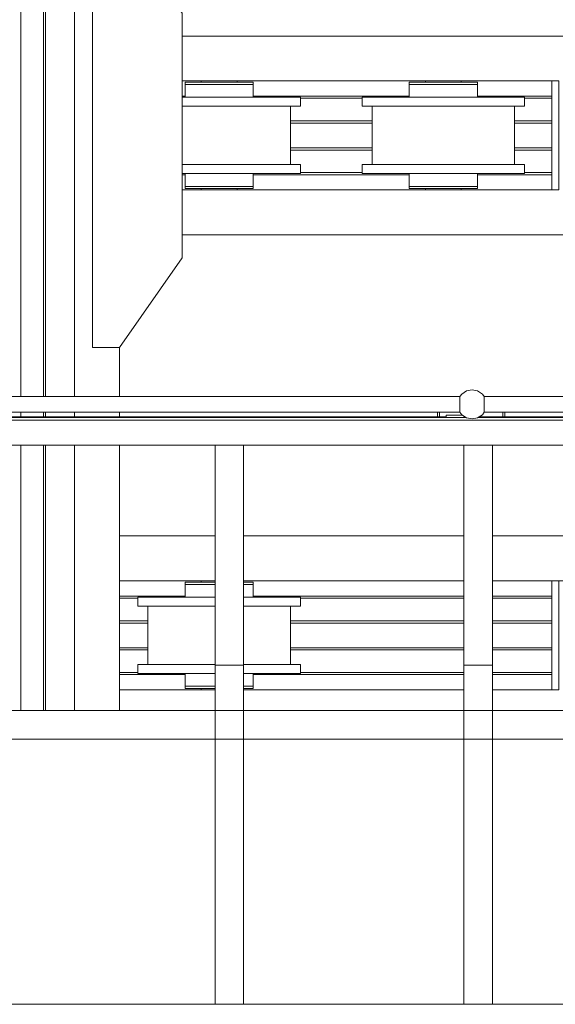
# Model space of a CAD drawing. Header units: millimetres. Extents: x 53746 to 116821, y -810352 to -765802.
# Tile 43 of 256: x 69369 to 70564, y -790886 to -788691. Entities that reach past the tile are written whole.
import ezdxf

# ---------------------------------------------------------------- set-up
doc = ezdxf.new("R2010")
doc.units = ezdxf.units.MM
doc.header["$MEASUREMENT"] = 0
for name, color, linetype, lineweight in [('Main Cradle', 7, 'Continuous', 0), ('Main Cradle Rails', 7, 'Continuous', 0), ('Main Cradle Tower Platform', 7, 'Continuous', 0)]:
    doc.layers.add(name, color=color, linetype=linetype, lineweight=lineweight)

# ---------------------------------------------------------------- blocks, each defined once
blk = doc.blocks.new('*U57')
at = {"layer": 'Main Cradle', "color": 7, "linetype": 'Continuous', "lineweight": 0}
for p, q in [((-15911.6, 59.1), (-15911.6, -1454.3)), ((-15861.3, 59.1), (-15861.3, -1454.3)), ((-15856.6, 59.1), (-15856.6, -1454.3)), ((-15791.7, 59.1), (-15791.7, -1454.3)), ((-15551.7, -650.8), (-13886.5, -650.8)), ((-15551.7, -750.8), (-14727.1, -750.8)), ((-15509.1, -753.8), (-15509.1, -750.8)), ((-15429.1, -750.8), (-15429.1, -753.8)), ((-15415.3, -753.8), (-15398.7, -753.8)), ((-15398.7, -753.8), (-15392.9, -753.8)), ((-15009.1, -753.8), (-15009.1, -750.8)), ((-14929.1, -750.8), (-14929.1, -753.8)), ((-14915.3, -753.8), (-14898.7, -753.8)), ((-14898.7, -753.8), (-14892.9, -753.8)), ((-15399.8, -787.3), (-15469.1, -787.3)), ((-14969.1, -787.3), (-15038.5, -787.3)), ((-14899.8, -787.3), (-14969.1, -787.3)), ((-15310.1, -807.3), (-15310.1, -937.3)), ((-15287.9, -807.3), (-15301.7, -807.3)), ((-15128.1, -937.3), (-15128.1, -807.3)), ((-14810.1, -807.3), (-14810.1, -937.3)), ((-14787.9, -807.3), (-14801.7, -807.3)), ((-15399.8, -937.3), (-15469.1, -937.3)), ((-14899.8, -937.3), (-14969.1, -937.3)), ((-15540.3, -957.3), (-15539.5, -957.3)), ((-15398.7, -957.3), (-15392.9, -957.3)), ((-15287.9, -957.3), (-15301.7, -957.3)), ((-14898.7, -957.3), (-14892.9, -957.3)), ((-14787.9, -957.3), (-14801.7, -957.3)), ((-15498.3, -985.8), (-15469.1, -985.8)), ((-15415.3, -985.8), (-15398.7, -985.8)), ((-15398.7, -985.8), (-15392.9, -985.8)), ((-14998.3, -985.8), (-14969.1, -985.8)), ((-14915.3, -985.8), (-14898.7, -985.8)), ((-14898.7, -985.8), (-14892.9, -985.8)), ((-15551.7, -993.8), (-14727.1, -993.8)), ((-15509.1, -993.8), (-15509.1, -990.8)), ((-15432.2, -990.8), (-15429.1, -990.8)), ((-15429.1, -990.8), (-15429.1, -993.8)), ((-15009.1, -993.8), (-15009.1, -990.8)), ((-14932.2, -990.8), (-14929.1, -990.8)), ((-14929.1, -990.8), (-14929.1, -993.8)), ((-15551.7, -1093.8), (-13886.5, -1093.8)), ((-15691.7, -1454.3), (-15691.7, -1344.8)), ((-15911.6, -1489.3), (-15911.6, -1499.3)), ((-15861.3, -1489.3), (-15861.3, -1499.3)), ((-15856.6, -1489.3), (-15856.6, -1499.3)), ((-15791.7, -1489.3), (-15791.7, -1499.3)), ((-15691.7, -1499.3), (-15691.7, -1489.3)), ((-15911.6, -1562.8), (-15911.6, -2154.1)), ((-15861.3, -1562.8), (-15861.3, -2154.1)), ((-15856.6, -1562.8), (-15856.6, -2154.1)), ((-15791.7, -1562.8), (-15791.7, -2154.1)), ((-15691.7, -2154.1), (-15691.7, -1562.8)), ((-15691.7, -1765), (-15478.1, -1765)), ((-15414.6, -1765), (-14923.1, -1765)), ((-14859.6, -1765), (-14368.1, -1765)), ((-15691.7, -1865), (-15478.1, -1865)), ((-15509.1, -1868), (-15509.1, -1865)), ((-15414.6, -1865), (-14923.1, -1865)), ((-14859.6, -1865), (-14368.1, -1865)), ((-15414.6, -1868), (-15398.7, -1868)), ((-15398.7, -1868), (-15392.9, -1868)), ((-15478.1, -1901.5), (-15538.5, -1901.5)), ((-15399.8, -1901.5), (-15414.6, -1901.5)), ((-15628.1, -2051.5), (-15628.1, -1921.5)), ((-15478.1, -1921.5), (-15530, -1921.5)), ((-15408.3, -1921.5), (-15414.6, -1921.5)), ((-15310.1, -1921.5), (-15310.1, -2051.5)), ((-15287.9, -1921.5), (-15301.7, -1921.5)), ((-15399.8, -2051.5), (-15414.6, -2051.5)), ((-15398.7, -2071.5), (-15392.9, -2071.5)), ((-15287.9, -2071.5), (-15301.7, -2071.5)), ((-15509.1, -2108), (-15509.1, -2105)), ((-15498.3, -2100), (-15478.1, -2100)), ((-15414.6, -2100), (-15398.7, -2100)), ((-15398.7, -2100), (-15392.9, -2100)), ((-15691.7, -2108), (-15478.1, -2108)), ((-15414.6, -2108), (-14923.1, -2108)), ((-14859.6, -2108), (-14727.1, -2108))]:
    blk.add_line(p, q, dxfattribs=at)
at = {"layer": 'Main Cradle', "color": 7, "linetype": 'Continuous', "lineweight": 0, "flags": 128}
for points in [[(-15691.7, -1344.8), (-15551.7, -1144.8), (-15551.7, -599.8), (-15691.7, -399.8), (-15751.7, -399.8), (-15751.7, -1344.8), (-15691.7, -1344.8)], [(-15545.3, -753.8), (-15545.3, -753.8), (-15545.3, -758.8), (-15545.3, -758.8)], [(-15545.3, -753.8), (-15539.5, -753.8), (-15523, -753.8), (-15498.3, -753.8), (-15469.1, -753.8), (-15440, -753.8), (-15415.3, -753.8)], [(-15545.3, -758.8), (-15545.3, -758.8), (-15545.3, -787.3)], [(-15545.3, -758.8), (-15539.5, -758.8), (-15523, -758.8), (-15498.3, -758.8), (-15469.1, -758.8), (-15469.1, -758.8)], [(-15539.5, -758.8), (-15539.5, -758.8), (-15523, -758.8)], [(-15469.1, -758.8), (-15469.1, -758.8), (-15440, -758.8)], [(-15440, -758.8), (-15440, -758.8), (-15415.3, -758.8), (-15398.7, -758.8), (-15392.9, -758.8), (-15392.9, -753.8)], [(-15392.9, -787.3), (-15392.9, -758.8), (-15392.9, -758.8)], [(-15045.3, -753.8), (-15045.3, -753.8), (-15045.3, -758.8), (-15045.3, -758.8)], [(-15045.3, -753.8), (-15039.5, -753.8), (-15023, -753.8), (-14998.3, -753.8), (-14969.1, -753.8), (-14940, -753.8), (-14915.3, -753.8)], [(-15045.3, -758.8), (-15045.3, -758.8), (-15045.3, -787.3)], [(-15045.3, -758.8), (-15039.5, -758.8), (-15023, -758.8), (-14998.3, -758.8), (-14969.1, -758.8), (-14969.1, -758.8)], [(-15039.5, -758.8), (-15039.5, -758.8), (-15023, -758.8)], [(-14969.1, -758.8), (-14969.1, -758.8), (-14940, -758.8)], [(-14940, -758.8), (-14940, -758.8), (-14915.3, -758.8), (-14898.7, -758.8), (-14892.9, -758.8), (-14892.9, -753.8)], [(-14892.9, -787.3), (-14892.9, -758.8), (-14892.9, -758.8)], [(-14727.1, -750.8), (-14711.1, -750.8), (-14711.1, -993.8), (-14727.1, -993.8), (-14727.1, -750.8)], [(-15469.1, -787.3), (-15538.5, -787.3), (-15551.7, -787.3)], [(-15287.9, -787.3), (-15301.7, -787.3), (-15341, -787.3), (-15399.8, -787.3)], [(-15287.9, -787.3), (-15287.9, -787.3), (-15287.9, -807.3)], [(-15030, -807.3), (-15038.5, -807.3), (-15097.3, -807.3), (-15136.6, -807.3), (-15150.3, -807.3), (-15150.3, -787.3), (-15150.3, -787.3)], [(-15038.5, -787.3), (-15038.5, -787.3), (-15097.3, -787.3), (-15136.6, -787.3), (-15150.3, -787.3)], [(-14787.9, -787.3), (-14801.7, -787.3), (-14841, -787.3), (-14899.8, -787.3)], [(-14787.9, -787.3), (-14787.9, -787.3), (-14787.9, -807.3)], [(-15408.3, -807.3), (-15469.1, -807.3), (-15538.5, -807.3), (-15551.7, -807.3)], [(-15301.7, -807.3), (-15341, -807.3), (-15399.8, -807.3), (-15408.3, -807.3)], [(-14908.3, -807.3), (-14969.1, -807.3), (-15030, -807.3)], [(-14801.7, -807.3), (-14841, -807.3), (-14899.8, -807.3), (-14908.3, -807.3)], [(-15469.1, -937.3), (-15538.5, -937.3), (-15551.7, -937.3)], [(-15287.9, -937.3), (-15301.7, -937.3), (-15341, -937.3), (-15399.8, -937.3)], [(-15287.9, -937.3), (-15287.9, -937.3), (-15287.9, -957.3)], [(-14801.7, -957.3), (-14841, -957.3), (-14899.8, -957.3), (-14969.1, -957.3), (-15038.5, -957.3), (-15097.3, -957.3), (-15136.6, -957.3), (-15150.3, -957.3), (-15150.3, -937.3), (-15150.3, -937.3)], [(-14969.1, -937.3), (-15038.5, -937.3), (-15097.3, -937.3), (-15136.6, -937.3), (-15150.3, -937.3)], [(-14787.9, -937.3), (-14801.7, -937.3), (-14841, -937.3), (-14899.8, -937.3)], [(-14787.9, -937.3), (-14787.9, -937.3), (-14787.9, -957.3)], [(-15301.7, -957.3), (-15341, -957.3), (-15399.8, -957.3), (-15469.1, -957.3), (-15538.5, -957.3), (-15551.7, -957.3)], [(-15545.3, -957.3), (-15545.3, -985.8), (-15539.5, -985.8), (-15523, -985.8), (-15498.3, -985.8), (-15498.3, -985.8)], [(-15545.3, -957.3), (-15545.3, -957.3), (-15540.3, -957.3)], [(-15392.9, -985.8), (-15392.9, -985.8), (-15392.9, -957.3)], [(-15045.3, -957.3), (-15045.3, -985.8), (-15039.5, -985.8), (-15023, -985.8), (-14998.3, -985.8), (-14998.3, -985.8)], [(-15039.5, -957.3), (-15039.5, -957.3), (-15040.3, -957.3), (-15045.3, -957.3), (-15045.3, -957.3)], [(-14892.9, -985.8), (-14892.9, -985.8), (-14892.9, -957.3)], [(-15545.3, -985.8), (-15545.3, -985.8), (-15545.3, -990.8), (-15539.5, -990.8), (-15523, -990.8), (-15498.3, -990.8), (-15469.1, -990.8), (-15440, -990.8), (-15415.3, -990.8), (-15398.7, -990.8), (-15392.9, -990.8), (-15392.9, -985.8)], [(-15539.5, -985.8), (-15539.5, -985.8), (-15523, -985.8)], [(-15498.3, -985.8), (-15498.3, -985.8), (-15469.1, -985.8)], [(-15469.1, -985.8), (-15469.1, -985.8), (-15440, -985.8), (-15415.3, -985.8)], [(-15045.3, -985.8), (-15045.3, -985.8), (-15045.3, -990.8), (-15039.5, -990.8), (-15023, -990.8), (-14998.3, -990.8), (-14969.1, -990.8), (-14940, -990.8), (-14915.3, -990.8), (-14898.7, -990.8), (-14892.9, -990.8), (-14892.9, -985.8)], [(-15039.5, -985.8), (-15039.5, -985.8), (-15023, -985.8)], [(-14998.3, -985.8), (-14998.3, -985.8), (-14969.1, -985.8)], [(-14969.1, -985.8), (-14969.1, -985.8), (-14940, -985.8), (-14915.3, -985.8)], [(-15506.1, -990.8), (-15506.1, -990.8), (-15506.6, -990.8), (-15509.1, -990.8), (-15509.1, -990.8), (-15509.1, -990.8)], [(-15440, -990.8), (-15440.6, -990.8), (-15440.8, -990.8), (-15440.9, -990.8)], [(-15432.2, -990.8), (-15433.7, -990.8), (-15440, -990.8)], [(-15006.1, -990.8), (-15006.1, -990.8), (-15006.6, -990.8), (-15009.1, -990.8), (-15009.1, -990.8)], [(-14940, -990.8), (-14940.6, -990.8), (-14940.8, -990.8), (-14940.9, -990.8)], [(-14932.2, -990.8), (-14933.7, -990.8), (-14940, -990.8)], [(-14711.1, -1865), (-14711.1, -1865), (-14711.1, -2108), (-14727.1, -2108), (-14727.1, -1865)], [(-15545.3, -1868), (-15545.3, -1868), (-15545.3, -1873), (-15545.3, -1873)], [(-15545.3, -1868), (-15539.5, -1868), (-15523, -1868), (-15498.3, -1868), (-15478.1, -1868)], [(-15545.3, -1873), (-15545.3, -1873), (-15545.3, -1901.5)], [(-15545.3, -1873), (-15539.5, -1873), (-15523, -1873), (-15498.3, -1873), (-15478.1, -1873)], [(-15539.5, -1873), (-15539.5, -1873), (-15523, -1873)], [(-15414.6, -1873), (-15398.7, -1873), (-15392.9, -1873), (-15392.9, -1868)], [(-15392.9, -1901.5), (-15392.9, -1873), (-15392.9, -1873)], [(-15530, -1921.5), (-15538.5, -1921.5), (-15597.3, -1921.5), (-15636.6, -1921.5), (-15650.3, -1921.5), (-15650.3, -1901.5), (-15650.3, -1901.5)], [(-15538.5, -1901.5), (-15538.5, -1901.5), (-15597.3, -1901.5), (-15636.6, -1901.5), (-15650.3, -1901.5)], [(-15287.9, -1901.5), (-15301.7, -1901.5), (-15341, -1901.5), (-15399.8, -1901.5)], [(-15287.9, -1901.5), (-15287.9, -1901.5), (-15287.9, -1921.5)], [(-15301.7, -1921.5), (-15341, -1921.5), (-15399.8, -1921.5), (-15408.3, -1921.5)], [(-15478.1, -2071.5), (-15538.5, -2071.5), (-15597.3, -2071.5), (-15636.6, -2071.5), (-15650.3, -2071.5), (-15650.3, -2051.5), (-15650.3, -2051.5)], [(-15478.1, -2051.5), (-15538.5, -2051.5), (-15597.3, -2051.5), (-15636.6, -2051.5), (-15650.3, -2051.5)], [(-15287.9, -2051.5), (-15301.7, -2051.5), (-15341, -2051.5), (-15399.8, -2051.5)], [(-15287.9, -2051.5), (-15287.9, -2051.5), (-15287.9, -2071.5)], [(-15545.3, -2071.5), (-15545.3, -2100), (-15539.5, -2100), (-15523, -2100), (-15498.3, -2100), (-15498.3, -2100)], [(-15539.5, -2071.5), (-15539.5, -2071.5), (-15540.3, -2071.5), (-15545.3, -2071.5), (-15545.3, -2071.5)], [(-15301.7, -2071.5), (-15341, -2071.5), (-15399.8, -2071.5), (-15414.6, -2071.5)], [(-15392.9, -2100), (-15392.9, -2100), (-15392.9, -2071.5)], [(-15545.3, -2100), (-15545.3, -2100), (-15545.3, -2105), (-15539.5, -2105), (-15523, -2105), (-15498.3, -2105), (-15478.1, -2105)], [(-15539.5, -2100), (-15539.5, -2100), (-15523, -2100)], [(-15506.1, -2105), (-15506.1, -2105), (-15506.1, -2105), (-15506.1, -2105), (-15506.6, -2105), (-15509.1, -2105), (-15509.1, -2105), (-15509.1, -2105)], [(-15498.3, -2100), (-15498.3, -2100), (-15478.1, -2100)], [(-15414.6, -2105), (-15398.7, -2105), (-15392.9, -2105), (-15392.9, -2100)]]:
    blk.add_lwpolyline(points, dxfattribs=at)
at = {"layer": 'Main Cradle Rails', "color": 7, "linetype": 'Continuous', "lineweight": 0}
for p, q in [((-15551.7, -784.8), (-15545.3, -784.8)), ((-15392.9, -784.8), (-15045.3, -784.8)), ((-15287.9, -789.4), (-15150.3, -789.4)), ((-14892.9, -784.8), (-14727.1, -784.8)), ((-14787.9, -789.4), (-14727.1, -789.4)), ((-15310.1, -839.8), (-15128.1, -839.8)), ((-15310.1, -844.8), (-15128.1, -844.8)), ((-14810.1, -839.8), (-14727.1, -839.8)), ((-14810.1, -844.8), (-14727.1, -844.8)), ((-15310.1, -899.8), (-15128.1, -899.8)), ((-15310.1, -904.8), (-15128.1, -904.8)), ((-14810.1, -899.8), (-14727.1, -899.8)), ((-14810.1, -904.8), (-14727.1, -904.8)), ((-15551.7, -959.8), (-15545.3, -959.8)), ((-15392.9, -959.8), (-15045.3, -959.8)), ((-15287.9, -955.2), (-15150.3, -955.2)), ((-14892.9, -959.8), (-14727.1, -959.8)), ((-14787.9, -955.2), (-14727.1, -955.2)), ((-15691.7, -1899), (-15545.3, -1899)), ((-15691.7, -1903.6), (-15650.3, -1903.6)), ((-15392.9, -1899), (-14923.1, -1899)), ((-15287.9, -1903.6), (-14923.1, -1903.6)), ((-14859.6, -1899), (-14727.1, -1899)), ((-14859.6, -1903.6), (-14727.1, -1903.6)), ((-15691.7, -1954), (-15628.1, -1954)), ((-15691.7, -1959), (-15628.1, -1959)), ((-15310.1, -1954), (-14923.1, -1954)), ((-15310.1, -1959), (-14923.1, -1959)), ((-14859.6, -1954), (-14727.1, -1954)), ((-14859.6, -1959), (-14727.1, -1959)), ((-15691.7, -2014), (-15628.1, -2014)), ((-15310.1, -2014), (-14923.1, -2014)), ((-14859.6, -2014), (-14727.1, -2014)), ((-15691.7, -2019), (-15628.1, -2019)), ((-15310.1, -2019), (-14923.1, -2019)), ((-14859.6, -2019), (-14727.1, -2019)), ((-15691.7, -2069.4), (-15650.3, -2069.4)), ((-15691.7, -2074), (-15545.3, -2074)), ((-15392.9, -2074), (-14923.1, -2074)), ((-15287.9, -2069.4), (-14923.1, -2069.4)), ((-14859.6, -2069.4), (-14727.1, -2069.4)), ((-14859.6, -2074), (-14727.1, -2074))]:
    blk.add_line(p, q, dxfattribs=at)
at = {"layer": 'Main Cradle Tower Platform', "color": 7, "linetype": 'Continuous', "lineweight": 0}
for p, q in [((-16288.3, -1454.3), (-14932.2, -1454.3)), ((-14877.6, -1454.3), (-13521.5, -1454.3)), ((-14932.2, -1489.3), (-16288.3, -1489.3)), ((-14981.9, -1499.3), (-14981.9, -1489.3)), ((-14977.9, -1499.3), (-14977.9, -1489.3)), ((-13521.5, -1489.3), (-14877.6, -1489.3)), ((-14835.9, -1489.3), (-14835.9, -1499.3)), ((-14831.9, -1499.3), (-14831.9, -1489.3)), ((-10450.2, -1506.8), (-16538.1, -1506.8)), ((-16301.6, -1500.8), (-14918.9, -1500.8)), ((-16299.4, -1499.3), (-14962.4, -1499.3)), ((-14962.4, -1495.8), (-14962.4, -1500.8)), ((-14962.4, -1495.8), (-14927.4, -1495.8)), ((-14927.4, -1495.8), (-14927.4, -1495.1)), ((-14922.4, -1500.8), (-14922.4, -1498.5)), ((-14922.4, -1499.3), (-14921.1, -1499.3)), ((-14890.9, -1500.8), (-13508.1, -1500.8)), ((-14888.7, -1499.3), (-13551.6, -1499.3)), ((-15478.1, -1562.8), (-15969.6, -1562.8)), ((-15478.1, -1562.8), (-15478.1, -2052.6)), ((-15414.6, -1562.8), (-15478.1, -1562.8)), ((-15414.6, -1562.8), (-15414.6, -2052.6)), ((-14923.1, -1562.8), (-15414.6, -1562.8)), ((-15414.6, -1562.8), (-15414.6, -1562.8)), ((-14923.1, -1562.8), (-14923.1, -2052.6)), ((-14859.6, -1562.8), (-14923.1, -1562.8)), ((-14859.6, -1562.8), (-14859.6, -2052.6)), ((-14368.1, -1562.8), (-14859.6, -1562.8)), ((-14859.6, -1562.8), (-14859.6, -1562.8)), ((-15478.1, -2808.8), (-15478.1, -2052.6)), ((-15414.6, -2052.6), (-15478.1, -2052.6)), ((-15414.6, -2052.6), (-15414.6, -2808.8)), ((-14923.1, -2808.8), (-14923.1, -2052.6)), ((-14859.6, -2052.6), (-14923.1, -2052.6)), ((-14859.6, -2052.6), (-14859.6, -2808.8)), ((-10463.7, -2154.1), (-16524.6, -2154.1)), ((-15414.6, -2154.1), (-15414.6, -2154.1)), ((-14859.6, -2154.1), (-14859.6, -2154.1)), ((-16524.6, -2217.6), (-10463.7, -2217.6)), ((-15969.6, -2808.8), (-15478.1, -2808.8)), ((-15414.6, -2808.8), (-15478.1, -2808.8)), ((-15414.6, -2808.8), (-14923.1, -2808.8)), ((-14859.6, -2808.8), (-14923.1, -2808.8)), ((-14859.6, -2808.8), (-14368.1, -2808.8))]:
    blk.add_line(p, q, dxfattribs=at)
at = {"layer": 'Main Cradle Tower Platform', "color": 7, "linetype": 'Continuous', "lineweight": 0, "flags": 128}
for points in [[(-14877.6, -1454.3), (-14881.9, -1448.9), (-14892.5, -1441.8), (-14904.9, -1439.3), (-14917.3, -1441.8), (-14927.9, -1448.9), (-14932.2, -1454.3)], [(-14932.2, -1489.3), (-14932.2, -1489.3), (-14932.1, -1489.2), (-14932.1, -1488.3), (-14932.1, -1488), (-14932.2, -1487.9), (-14932.2, -1485.2), (-14932.2, -1484.4), (-14932, -1484.2), (-14932, -1484.1), (-14932.1, -1483.5), (-14932.2, -1483.2), (-14932.2, -1483.2), (-14932.2, -1480), (-14932.2, -1478.5), (-14932.2, -1478.5), (-14932.2, -1477.9), (-14932.2, -1473.6), (-14932.2, -1471.8), (-14932.2, -1471.3), (-14932.2, -1466.9), (-14932.2, -1465.2), (-14932.2, -1465.1), (-14932.2, -1460.9), (-14932.2, -1460.5), (-14932.2, -1460.5), (-14932.1, -1460.2), (-14932, -1459.5), (-14932, -1459.5), (-14932.2, -1459.3), (-14932.2, -1456.6), (-14932.2, -1455.8), (-14932.1, -1455.7), (-14932.2, -1455.5), (-14932.2, -1454.7), (-14932.2, -1454.3), (-14932.2, -1454.3)], [(-14877.6, -1454.3), (-14877.6, -1454.3), (-14877.7, -1454.5), (-14877.7, -1454.7), (-14877.7, -1455.7), (-14877.6, -1455.8), (-14877.6, -1456.7), (-14877.6, -1459.3), (-14877.8, -1459.5), (-14877.8, -1459.5), (-14877.7, -1460.2), (-14877.6, -1460.5), (-14877.6, -1460.5), (-14877.6, -1461), (-14877.6, -1465.1), (-14877.6, -1465.2), (-14877.6, -1465.8), (-14877.6, -1466.9)], [(-14877.6, -1466.9), (-14877.6, -1471.8), (-14877.6, -1472.3), (-14877.6, -1473.6), (-14877.6, -1478.5), (-14877.6, -1478.5), (-14877.6, -1480.1), (-14877.6, -1483.2), (-14877.6, -1483.2), (-14877.7, -1483.5), (-14877.8, -1484.1), (-14877.8, -1484.2), (-14877.6, -1484.4), (-14877.6, -1485.2), (-14877.6, -1487.9), (-14877.6, -1488), (-14877.6, -1488.1), (-14877.6, -1488.4), (-14877.6, -1489.3), (-14877.6, -1489.3)], [(-14877.6, -1489.3), (-14881.9, -1494.8), (-14892.5, -1501.9), (-14904.9, -1504.3), (-14917.3, -1501.9), (-14927.9, -1494.8), (-14932.2, -1489.3)]]:
    blk.add_lwpolyline(points, dxfattribs=at)

msp = doc.modelspace()

# ---------------------------------------------------------------- block references
at = {"layer": 'Main Cradle Rails', "color": 7, "linetype": 'Continuous', "lineweight": 0}
msp.add_blockref('*U57', (85283.05, -788076.95), dxfattribs=at)

doc.saveas('drawing.dxf')
